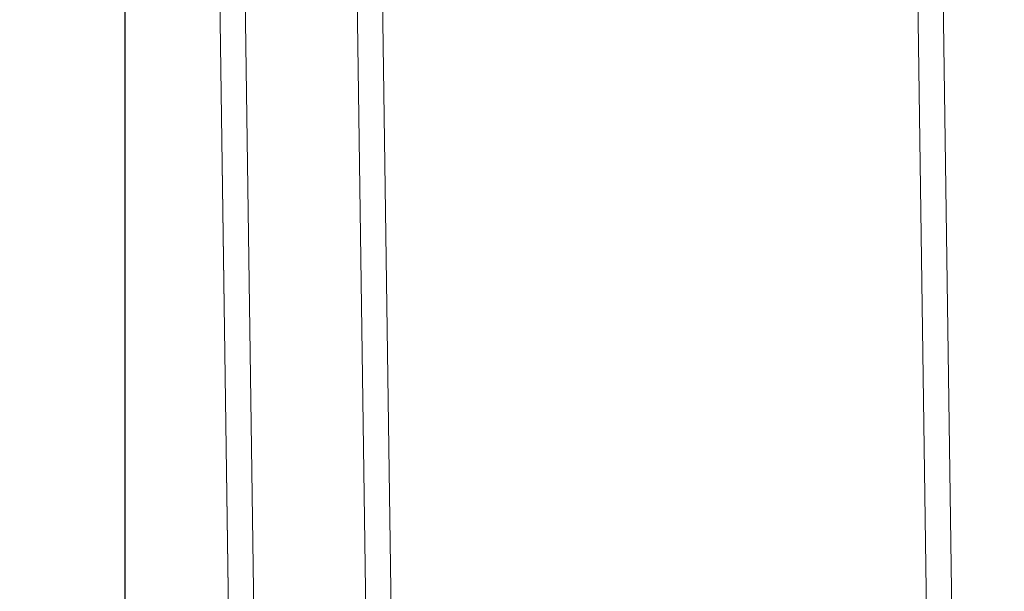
# Model space of a CAD drawing. Extents: x 147111805 to 147230536, y 410950310 to 411028142.
# Tile 110 of 256: x 147170114 to 147170344, y 410976145 to 410976279. Entities that reach past the tile are written whole.
import ezdxf

# ---------------------------------------------------------------- set-up
doc = ezdxf.new("R2010")
doc.units = 0
doc.header["$LTSCALE"] = 100
doc.layers.add('T--A9041--_VERHARDINGEN_Tegels', color=9, linetype='Continuous', transparency=0.3)
doc.layers.add('T--L9071--_TERREINMEUBILAIR_Stoelen', color=1, linetype='Continuous')

# ---------------------------------------------------------------- blocks, each defined once
blk = doc.blocks.new('Picknicktafel 180x160cm')
at = {"layer": 'T--L9071--_TERREINMEUBILAIR_Stoelen', "lineweight": 0}
for p, q in [((1794.089363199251, 163.1757945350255), (6.121730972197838, 163.1757945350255)), ((6.121730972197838, 163.1757945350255), (1794.089363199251, 163.1757945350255)), ((1794.089363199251, 163.1757945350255), (6.121730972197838, 163.1757945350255)), ((1794.089363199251, 163.1757945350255), (6.121730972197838, 163.1757945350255)), ((6.121730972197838, 157.2651577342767), (1794.089363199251, 157.2651577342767)), ((1794.089363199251, 157.2651577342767), (6.121730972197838, 157.2651577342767)), ((1794.089363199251, 157.2651577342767), (6.121730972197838, 157.2651577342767)), ((1794.089363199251, 157.2651577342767), (6.121730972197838, 157.2651577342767)), ((1794.089363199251, 131.0894804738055), (6.121730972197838, 131.0894804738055)), ((6.121730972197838, 131.0894804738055), (1794.089363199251, 131.0894804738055)), ((1794.089363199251, 131.0894804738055), (6.121730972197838, 131.0894804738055)), ((1794.089363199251, 131.0894804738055), (6.121730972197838, 131.0894804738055)), ((6.121730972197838, 125.1788436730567), (1794.089363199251, 125.1788436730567)), ((1794.089363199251, 125.1788436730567), (6.121730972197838, 125.1788436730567)), ((1794.089363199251, 125.1788436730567), (6.121730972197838, 125.1788436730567)), ((1794.089363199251, 125.1788436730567), (6.121730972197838, 125.1788436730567)), ((1794.089363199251, 0), (6.121730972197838, 0)), ((6.121730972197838, 0), (1794.089363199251, 0)), ((1794.089363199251, 0), (6.121730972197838, 0)), ((1794.089363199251, 0), (6.121730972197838, 0)), ((6.121730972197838, -5.910636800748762), (1794.089363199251, -5.910636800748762)), ((1794.089363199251, -5.910636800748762), (6.121730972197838, -5.910636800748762)), ((1794.089363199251, -5.910636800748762), (6.121730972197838, -5.910636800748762)), ((1794.089363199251, -5.910636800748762), (6.121730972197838, -5.910636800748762))]:
    blk.add_line(p, q, dxfattribs=at)

msp = doc.modelspace()

# ---------------------------------------------------------------- hatches: boundary and pattern name
at = {"layer": 'T--A9041--_VERHARDINGEN_Tegels'}
h = msp.add_hatch(dxfattribs=at)
h.set_pattern_fill('ANSI37', color=256, scale=200, angle=45)
h.set_pattern_definition([(90, (0, 0), (-635, 0), []), (180, (0, 0), (0, -635), [])])
h.paths.add_polyline_path([(147171124.6155927, 410978496.7849257), (147171124.6155927, 410985174.1051784), (147175311.8159577, 410985174.1051784), (147179724.0163228, 410985174.1051784), (147179724.0163228, 410987548.1668265), (147175674.6155927, 410987550.9475302), (147175674.6155927, 410986269.3768906), (147173554.6155927, 410986269.3768906), (147173554.6155927, 410986569.3768906), (147175374.6155927, 410986569.3768906), (147175374.6155927, 410989649.3768906), (147175374.6155927, 410993004.2881792), (147173550.8201925, 410993004.2881792), (147173550.8201925, 410993134.3405678), (147165980.8201925, 410993134.3405678), (147159696.0572113, 410993137.1650009), (147159704.9791517, 410992687.6886738), (147159705.673752, 410992652.6955669), (147159710.6310576, 410990922.4531842), (147159740.006855, 410990923.0362831), (147159789.3234792, 410988438.5257165), (147159881.8045546, 410983779.4434608), (147160071.926593, 410974201.3302012), (147160091.7723167, 410973201.5271471), (147160156.2709204, 410969952.1672208), (147160833.6374897, 410969965.612699), (147162965.7175028, 410970007.9337059), (147169999.3319892, 410970147.5483757), (147172541.3312546, 410970198.0061296), (147177217.9100407, 410970290.8345047), (147177327.8883767, 410970293.0175343), (147177280.2586386, 410972692.5448644), (147177850.1463795, 410972703.8569272), (147179529.8155105, 410972737.1977439), (147180789.5630606, 410972762.4198964), (147181028.8837267, 410972767.3274566), (147181031.0428523, 410975911.5547846), (147179805.6507454, 410975912.3962522), (147178580.2586386, 410975912.3962522), (147178580.2586386, 410979449.1051784), (147177580.2586386, 410979449.1051784), (147177580.2586386, 410977681.1714507), (147177580.2586386, 410975913.2377229), (147171124.6155927, 410975913.2377229)])
h.paths.add_polyline_path([(147165184.9788649, 410982437.8420166), (147164184.9788649, 410982437.8420166), (147164184.9788649, 410983437.8420166), (147165184.9788649, 410983437.8420166)], flags=16)

# ---------------------------------------------------------------- block references
at = {"layer": 'T--L9071--_TERREINMEUBILAIR_Stoelen', "rotation": 90.80802830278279}
msp.add_blockref('Picknicktafel 180x160cm', (147170330.023393, 410975870.6173641), dxfattribs=at)

doc.saveas('drawing.dxf')
